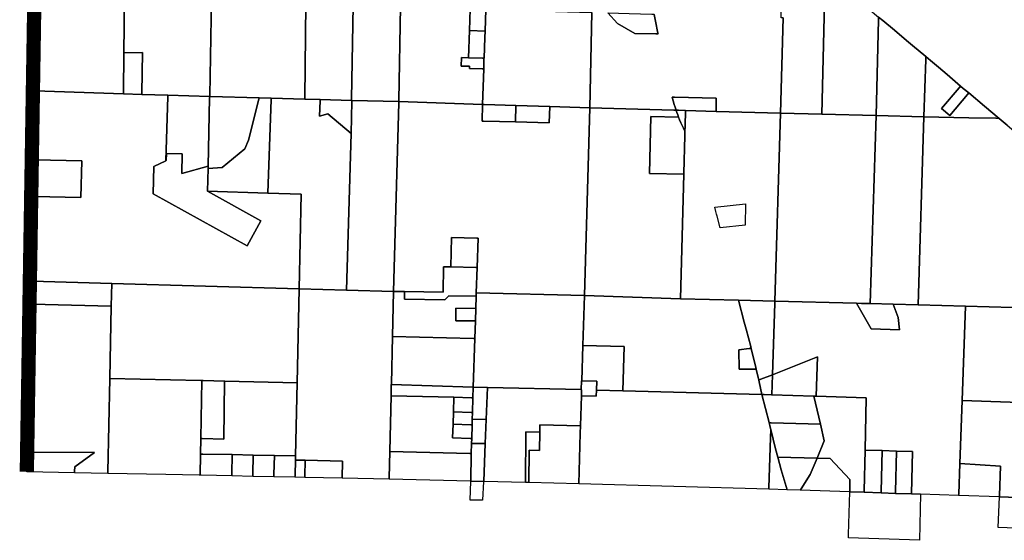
# Model space of a CAD drawing. Header units: feet. Extents: x 1267057 to 1687180, y 157668 to 661817.
# Tile 52 of 157: x 1326561 to 1340347, y 267920 to 275203. Entities that reach past the tile are written whole.
import ezdxf

# ---------------------------------------------------------------- set-up
doc = ezdxf.new("R2010")
doc.units = ezdxf.units.FT
doc.header["$MEASUREMENT"] = 0
doc.linetypes.add('PHANTOM2', pattern=[1.25, 0.625, -0.125, 0.125, -0.125, 0.125, -0.125])
doc.layers.add('CL-TICK-PI', color=1, linetype='Continuous')
doc.layers.add('mercercounty', color=247, linetype='Continuous')

msp = doc.modelspace()

# ---------------------------------------------------------------- linework, layer by layer
at = {"layer": 'CL-TICK-PI', "color": 6, "linetype": 'PHANTOM2', "const_width": 200, "flags": 128}
msp.add_lwpolyline([(1328963, 338995), (1328144, 312777), (1327959, 307789), (1327677, 300888), (1327055, 285113), (1326941, 281532), (1326783, 276542), (1326661, 268879)], dxfattribs=at)
at = {"layer": 'mercercounty'}
for points in [[(1328636, 275503), (1328029, 275505), (1328021, 274742), (1328014, 274183), (1328014, 274166), (1326772, 274207), (1326822, 276545), (1326842, 276558), (1328687, 277686), (1328683, 277514), (1328636, 275503)], [(1329245, 275500), (1329267, 276789), (1330582, 276758), (1330568, 275421), (1330553, 274109), (1330553, 274092), (1330084, 274104), (1329912, 274109), (1329226, 274127), (1329221, 274127), (1329221, 274144), (1329245, 275500)], [(1337837, 275825), (1337828, 275439), (1337793, 273881), (1337215, 273895), (1337252, 275230), (1337223, 275231), (1337230, 275556), (1337236, 275824), (1337246, 276318), (1337247, 276358), (1337274, 276335), (1337294, 276320), (1337293, 276279), (1337281, 275842), (1337476, 275836), (1337837, 275825)], [(1338586, 275240), (1338585, 275202), (1338555, 273862), (1337793, 273881), (1337828, 275439), (1337951, 275436), (1338003, 275687), (1338010, 275720), (1338154, 275600), (1338309, 275470), (1338439, 275362), (1338586, 275240)], [(1328636, 275503), (1329245, 275500), (1329221, 274144), (1329221, 274127), (1328634, 274146), (1328269, 274158), (1328269, 274175), (1328282, 274746), (1328021, 274742), (1328029, 275505), (1328636, 275503)], [(1330568, 275421), (1331230, 275404), (1331208, 274092), (1331208, 274075), (1330767, 274086), (1330553, 274092), (1330553, 274109), (1330568, 275421)], [(1331213, 274074), (1331208, 274075), (1331208, 274092), (1331230, 275404), (1331893, 275387), (1331871, 274074), (1331871, 274057), (1331213, 274074)], [(1333058, 274516), (1333043, 274019), (1331871, 274057), (1331871, 274074), (1331893, 275387), (1332870, 275353), (1332858, 275054), (1332843, 274672), (1332748, 274674), (1332743, 274554), (1332858, 274551), (1332857, 274521), (1333038, 274516), (1333058, 274516)], [(1332858, 275054), (1332870, 275353), (1333088, 275346), (1333090, 275346), (1333079, 275045), (1332858, 275054)], [(1333109, 275345), (1333129, 275344), (1333895, 275322), (1334567, 275305), (1334574, 275304), (1334545, 273971), (1333982, 273989), (1333509, 274005), (1333063, 274019), (1333043, 274019), (1333058, 274516), (1333062, 274658), (1333063, 274666), (1333074, 274956), (1333079, 275045), (1333090, 275346), (1333109, 275345)], [(1335411, 275282), (1335442, 275281), (1335443, 275275), (1335462, 275184), (1335498, 275014), (1335499, 275005), (1335469, 275006), (1335175, 275008), (1334932, 275148), (1334798, 275299), (1335094, 275291), (1335411, 275282)], [(1339220, 273846), (1338555, 273862), (1338585, 275202), (1338586, 275240), (1338647, 275190), (1338810, 275055), (1338980, 274913), (1339091, 274820), (1339220, 274712), (1339250, 274687), (1339249, 274648), (1339220, 273846)], [(1332858, 275054), (1333079, 275045), (1333074, 274956), (1333063, 274666), (1333043, 274666), (1332843, 274672), (1332858, 275054)], [(1328269, 274158), (1328014, 274166), (1328014, 274183), (1328021, 274742), (1328282, 274746), (1328269, 274175), (1328269, 274158)], [(1332843, 274672), (1333043, 274666), (1333063, 274666), (1333062, 274658), (1333058, 274516), (1333038, 274516), (1332857, 274521), (1332858, 274551), (1332743, 274554), (1332748, 274674), (1332843, 274672)], [(1339220, 273846), (1339249, 274648), (1339250, 274687), (1339316, 274631), (1339428, 274537), (1339547, 274436), (1339734, 274275), (1339715, 274252), (1339470, 273960), (1339584, 273863), (1339830, 274156), (1339849, 274179), (1340071, 273992), (1340275, 273823), (1340228, 273824), (1339851, 273830), (1339220, 273846)], [(1339849, 274179), (1339830, 274156), (1339584, 273863), (1339470, 273960), (1339715, 274252), (1339734, 274275), (1339773, 274243), (1339849, 274179)], [(1328269, 274158), (1328634, 274146), (1328633, 274129), (1328607, 273229), (1328437, 273150), (1328429, 272765), (1329744, 272039), (1329938, 272389), (1329192, 272803), (1330035, 272777), (1330503, 272762), (1330473, 271439), (1327849, 271513), (1326737, 271545), (1326717, 271546), (1326742, 272731), (1326762, 272731), (1327417, 272715), (1327429, 273228), (1326772, 273244), (1326752, 273244), (1326772, 274207), (1328014, 274166), (1328269, 274158)], [(1329221, 274127), (1329220, 274110), (1329199, 273153), (1328829, 273052), (1328835, 273327), (1328615, 273332), (1328613, 273232), (1328607, 273229), (1328633, 274129), (1328634, 274146), (1329221, 274127)], [(1329912, 274109), (1330084, 274104), (1330084, 274087), (1330035, 272777), (1329192, 272803), (1329199, 273120), (1329397, 273135), (1329712, 273396), (1329767, 273516), (1329908, 274092), (1329912, 274109)], [(1329199, 273153), (1329220, 274110), (1329221, 274127), (1329226, 274127), (1329912, 274109), (1329908, 274092), (1329767, 273516), (1329712, 273396), (1329397, 273135), (1329199, 273120), (1329199, 273153)], [(1330473, 271439), (1330503, 272762), (1330035, 272777), (1330084, 274087), (1330084, 274104), (1330553, 274092), (1330767, 274086), (1330767, 274069), (1330760, 273852), (1330874, 273886), (1331200, 273611), (1331139, 271420), (1330473, 271439)], [(1331213, 274074), (1331213, 274058), (1331200, 273611), (1330874, 273886), (1330760, 273852), (1330767, 274069), (1330767, 274086), (1331208, 274075), (1331213, 274074)], [(1331200, 273611), (1331213, 274058), (1331213, 274074), (1331871, 274057), (1331871, 274040), (1331796, 271402), (1331139, 271420), (1331200, 273611)], [(1335883, 273933), (1335786, 273936), (1335754, 273937), (1335738, 273981), (1335726, 274018), (1335698, 274120), (1335729, 274119), (1336314, 274106), (1336314, 273921), (1335883, 273933)], [(1334545, 273971), (1334467, 271345), (1332954, 271384), (1332966, 271735), (1332980, 272145), (1332960, 272145), (1332607, 272154), (1332598, 271744), (1332497, 271747), (1332489, 271391), (1331951, 271399), (1331796, 271402), (1331871, 274040), (1331871, 274057), (1333043, 274019), (1333035, 273784), (1333055, 273784), (1333503, 273773), (1333976, 273761), (1333982, 273989), (1334545, 273971)], [(1333503, 273773), (1333055, 273784), (1333035, 273784), (1333043, 274019), (1333063, 274019), (1333509, 274005), (1333503, 273773)], [(1333509, 274005), (1333982, 273989), (1333976, 273761), (1333503, 273773), (1333509, 274005)], [(1335812, 271300), (1334467, 271345), (1334545, 273971), (1335722, 273938), (1335754, 273937), (1335763, 273905), (1335774, 273873), (1335785, 273841), (1335400, 273851), (1335381, 273052), (1335859, 273044), (1335812, 271300)], [(1335883, 273933), (1335877, 273713), (1335875, 273646), (1335855, 273684), (1335835, 273722), (1335817, 273761), (1335800, 273801), (1335785, 273841), (1335774, 273873), (1335763, 273905), (1335754, 273937), (1335786, 273936), (1335883, 273933)], [(1336314, 273921), (1337215, 273895), (1337133, 271266), (1336627, 271279), (1335812, 271300), (1335859, 273044), (1335860, 273058), (1335874, 273579), (1335875, 273646), (1335877, 273713), (1335883, 273933), (1336314, 273921)], [(1335785, 273841), (1335800, 273801), (1335817, 273761), (1335835, 273722), (1335855, 273684), (1335875, 273646), (1335874, 273579), (1335860, 273058), (1335859, 273044), (1335381, 273052), (1335400, 273851), (1335785, 273841)], [(1337215, 273895), (1337793, 273881), (1338555, 273862), (1338469, 271231), (1338349, 271234), (1338280, 271236), (1337133, 271266), (1337215, 273895)], [(1338555, 273862), (1339220, 273846), (1339141, 271213), (1338791, 271222), (1338469, 271231), (1338555, 273862)], [(1341131, 271160), (1339804, 271195), (1339141, 271213), (1339220, 273846), (1339851, 273830), (1340228, 273824), (1340275, 273823), (1340389, 273728), (1340539, 273598), (1340542, 273595), (1340541, 273557), (1340521, 272990), (1340770, 272976), (1340779, 273211), (1340837, 273311), (1340852, 273337), (1340939, 273264), (1340938, 273226), (1340910, 272316), (1341165, 272301), (1341131, 271160)], [(1326742, 272731), (1326752, 273244), (1326772, 273244), (1327429, 273228), (1327417, 272715), (1326762, 272731), (1326742, 272731)], [(1329199, 273120), (1329192, 272803), (1329938, 272389), (1329744, 272039), (1328429, 272765), (1328437, 273150), (1328607, 273229), (1328613, 273232), (1328615, 273332), (1328835, 273327), (1328829, 273052), (1329199, 273153), (1329199, 273120)], [(1336292, 272579), (1336722, 272625), (1336720, 272329), (1336368, 272290), (1336326, 272455), (1336319, 272481), (1336308, 272522), (1336292, 272579)], [(1332598, 271744), (1332607, 272154), (1332960, 272145), (1332980, 272145), (1332966, 271735), (1332946, 271735), (1332598, 271744)], [(1332598, 271744), (1332946, 271735), (1332966, 271735), (1332954, 271384), (1332952, 271334), (1332568, 271340), (1332514, 271285), (1331949, 271293), (1331951, 271399), (1332489, 271391), (1332497, 271747), (1332598, 271744)], [(1327842, 271195), (1326731, 271225), (1326711, 271226), (1326717, 271538), (1326717, 271546), (1326737, 271545), (1327849, 271513), (1327842, 271195)], [(1330444, 270122), (1329435, 270146), (1329429, 270147), (1329130, 270154), (1329113, 270154), (1329097, 270154), (1327821, 270184), (1327842, 271195), (1327849, 271513), (1330473, 271439), (1330444, 270122)], [(1330473, 271439), (1331139, 271420), (1331796, 271402), (1331781, 270771), (1331765, 270108), (1331764, 270098), (1331761, 269956), (1331761, 269942), (1331761, 269942), (1331742, 269166), (1331742, 269160), (1331742, 269160), (1331733, 268794), (1331733, 268775), (1331733, 268774), (1331076, 268788), (1331081, 269028), (1330557, 269039), (1330421, 269041), (1330422, 269100), (1330444, 270122), (1330473, 271439)], [(1332934, 270742), (1332914, 270742), (1331781, 270771), (1331796, 271402), (1331951, 271399), (1331949, 271293), (1332514, 271285), (1332568, 271340), (1332952, 271334), (1332947, 271165), (1332669, 271167), (1332667, 270991), (1332942, 270989), (1332934, 270742)], [(1333111, 270059), (1332912, 270064), (1332934, 270742), (1332942, 270989), (1332947, 271165), (1332952, 271334), (1332954, 271384), (1334467, 271345), (1334446, 270647), (1334431, 270151), (1334427, 270151), (1334424, 270028), (1333111, 270059)], [(1335812, 271300), (1336627, 271279), (1336707, 270973), (1336731, 270875), (1336797, 270630), (1336797, 270628), (1336803, 270604), (1336773, 270601), (1336629, 270583), (1336635, 270314), (1336873, 270312), (1336908, 270161), (1336914, 270135), (1336954, 269960), (1335008, 270012), (1335026, 270631), (1334446, 270647), (1334467, 271345), (1335812, 271300)], [(1327842, 271195), (1327821, 270184), (1327794, 268876), (1327793, 268856), (1327328, 268865), (1327329, 268885), (1327333, 268949), (1327610, 269146), (1326687, 269154), (1326667, 269154), (1326711, 271226), (1326731, 271225), (1327842, 271195)], [(1336873, 270312), (1336867, 270336), (1336803, 270604), (1336797, 270628), (1336797, 270630), (1336731, 270875), (1336707, 270973), (1336627, 271279), (1337133, 271266), (1337132, 271236), (1337101, 270237), (1336936, 270172), (1336908, 270161), (1336873, 270312)], [(1339176, 268565), (1339046, 268569), (1339060, 269160), (1338839, 269168), (1338639, 269174), (1338397, 269183), (1338415, 269914), (1337713, 269936), (1337730, 270486), (1337101, 270237), (1337132, 271236), (1337133, 271266), (1338280, 271236), (1338482, 270877), (1338882, 270866), (1338863, 271039), (1338791, 271222), (1339141, 271213), (1339804, 271195), (1339756, 269874), (1339724, 268994), (1339709, 268567), (1339708, 268547), (1339176, 268565)], [(1338280, 271236), (1338349, 271234), (1338469, 271231), (1338791, 271222), (1338863, 271039), (1338882, 270866), (1338482, 270877), (1338280, 271236)], [(1339756, 269874), (1339804, 271195), (1341131, 271160), (1341982, 271137), (1341976, 270976), (1342151, 270971), (1342159, 270671), (1342078, 270543), (1341911, 270463), (1341885, 270075), (1341930, 269977), (1342100, 269805), (1341102, 269831), (1339756, 269874)], [(1332942, 270989), (1332667, 270991), (1332669, 271167), (1332947, 271165), (1332942, 270989)], [(1332912, 270064), (1331764, 270098), (1331765, 270108), (1331781, 270771), (1332914, 270742), (1332934, 270742), (1332912, 270064)], [(1334446, 270647), (1335026, 270631), (1335008, 270012), (1334636, 270022), (1334640, 270146), (1334431, 270151), (1334446, 270647)], [(1336803, 270604), (1336867, 270336), (1336873, 270312), (1336635, 270314), (1336629, 270583), (1336773, 270601), (1336803, 270604)], [(1337092, 269955), (1337101, 270237), (1337730, 270486), (1337713, 269936), (1337679, 269937), (1337092, 269955)], [(1336954, 269960), (1336914, 270135), (1336908, 270161), (1336936, 270172), (1337101, 270237), (1337092, 269955), (1337089, 269956), (1336986, 269959), (1336954, 269960)], [(1328608, 268839), (1327793, 268856), (1327794, 268876), (1327821, 270184), (1329097, 270154), (1329113, 270154), (1329098, 269345), (1329094, 269127), (1329089, 268829), (1329072, 268829), (1328608, 268839)], [(1329429, 270147), (1329435, 270146), (1330444, 270122), (1330422, 269100), (1330127, 269106), (1329832, 269112), (1329537, 269118), (1329124, 269126), (1329111, 269127), (1329094, 269127), (1329098, 269345), (1329115, 269344), (1329420, 269336), (1329429, 270147)], [(1329113, 270154), (1329130, 270154), (1329429, 270147), (1329420, 269336), (1329115, 269344), (1329098, 269345), (1329113, 270154)], [(1331764, 270098), (1332912, 270064), (1332908, 269915), (1332888, 269915), (1332639, 269923), (1331761, 269942), (1331761, 269956), (1331764, 270098)], [(1334425, 269942), (1334428, 270027), (1334424, 270028), (1334427, 270151), (1334431, 270151), (1334640, 270146), (1334636, 270022), (1334634, 269937), (1334425, 269942)], [(1332888, 269276), (1332883, 269132), (1332863, 269133), (1331742, 269160), (1331742, 269160), (1331742, 269166), (1331761, 269942), (1331761, 269942), (1332639, 269923), (1332634, 269718), (1332629, 269543), (1332623, 269352), (1332870, 269345), (1332890, 269344), (1332888, 269276)], [(1332912, 270064), (1333111, 270059), (1333093, 269611), (1332898, 269614), (1332901, 269710), (1332908, 269915), (1332912, 270064)], [(1334425, 269942), (1334413, 269520), (1333845, 269534), (1333844, 269434), (1333647, 269439), (1333641, 268728), (1333060, 268742), (1333058, 268742), (1333079, 269273), (1333093, 269611), (1333111, 270059), (1334424, 270028), (1334428, 270027), (1334425, 269942)], [(1337053, 269566), (1337069, 269501), (1337077, 269469), (1337074, 269359), (1337052, 268655), (1337051, 268635), (1335722, 268672), (1335720, 268672), (1334389, 268710), (1334410, 269420), (1334413, 269520), (1334425, 269942), (1334634, 269937), (1334636, 270022), (1335008, 270012), (1336954, 269960), (1337053, 269566)], [(1337092, 269955), (1337679, 269937), (1337773, 269544), (1337084, 269565), (1337080, 269565), (1337053, 269566), (1336954, 269960), (1336986, 269959), (1337089, 269956), (1337092, 269955)], [(1338383, 268591), (1338186, 268597), (1338183, 268597), (1338183, 268617), (1338183, 268768), (1337911, 269062), (1337726, 269067), (1337824, 269310), (1337773, 269544), (1337679, 269937), (1337713, 269936), (1338415, 269914), (1338397, 269183), (1338384, 268611), (1338383, 268591)], [(1332634, 269718), (1332639, 269923), (1332888, 269915), (1332908, 269915), (1332901, 269710), (1332881, 269710), (1332634, 269718)], [(1341102, 269831), (1341063, 268522), (1341063, 268502), (1340784, 268511), (1340279, 268528), (1340280, 268548), (1340293, 268957), (1339724, 268994), (1339756, 269874), (1341102, 269831)], [(1332629, 269543), (1332634, 269718), (1332881, 269710), (1332901, 269710), (1332898, 269614), (1332898, 269606), (1332896, 269535), (1332876, 269535), (1332629, 269543)], [(1332629, 269543), (1332876, 269535), (1332896, 269535), (1332890, 269344), (1332870, 269345), (1332623, 269352), (1332629, 269543)], [(1332888, 269276), (1332890, 269344), (1332896, 269535), (1332898, 269606), (1332898, 269614), (1333093, 269611), (1333079, 269273), (1332888, 269276)], [(1334389, 268710), (1333691, 268727), (1333695, 269181), (1333841, 269178), (1333844, 269434), (1333845, 269534), (1334413, 269520), (1334410, 269420), (1334389, 268710)], [(1337077, 269469), (1337069, 269501), (1337053, 269566), (1337080, 269565), (1337084, 269565), (1337773, 269544), (1337824, 269310), (1337726, 269067), (1337176, 269084), (1337144, 269201), (1337077, 269469)], [(1333691, 268727), (1333641, 268728), (1333647, 269439), (1333844, 269434), (1333841, 269178), (1333695, 269181), (1333691, 268727)], [(1337309, 268626), (1337051, 268635), (1337052, 268655), (1337074, 269359), (1337077, 269469), (1337144, 269201), (1337176, 269084), (1337224, 268906), (1337309, 268626)], [(1333054, 268742), (1332876, 268747), (1332876, 268748), (1332883, 269132), (1332888, 269276), (1333079, 269273), (1333058, 268742), (1333054, 268742)], [(1326661, 268879), (1326667, 269154), (1326687, 269154), (1327610, 269146), (1327333, 268949), (1327329, 268885), (1327328, 268865), (1326661, 268879)], [(1329103, 268829), (1329089, 268829), (1329094, 269127), (1329111, 269127), (1329124, 269126), (1329537, 269118), (1329531, 268850), (1329530, 268820), (1329103, 268829)], [(1329825, 268814), (1329530, 268820), (1329531, 268850), (1329537, 269118), (1329832, 269112), (1329826, 268844), (1329825, 268814)], [(1329832, 269112), (1330127, 269106), (1330121, 268838), (1330120, 268808), (1329825, 268814), (1329826, 268844), (1329832, 269112)], [(1331733, 268774), (1331733, 268775), (1331733, 268794), (1331742, 269160), (1332863, 269133), (1332883, 269132), (1332876, 268748), (1332876, 268747), (1332871, 268747), (1331733, 268774)], [(1338639, 269174), (1338625, 268603), (1338625, 268583), (1338383, 268591), (1338384, 268611), (1338397, 269183), (1338639, 269174)], [(1338825, 268576), (1338625, 268583), (1338625, 268603), (1338639, 269174), (1338839, 269168), (1338825, 268596), (1338825, 268576)], [(1338839, 269168), (1339060, 269160), (1339046, 268569), (1338825, 268576), (1338825, 268596), (1338839, 269168)], [(1330415, 268802), (1330120, 268808), (1330121, 268838), (1330127, 269106), (1330422, 269100), (1330421, 269041), (1330416, 268832), (1330416, 268822), (1330415, 268802)], [(1330415, 268802), (1330416, 268822), (1330416, 268832), (1330421, 269041), (1330557, 269039), (1330552, 268819), (1330552, 268799), (1330415, 268802)], [(1331076, 268788), (1330552, 268799), (1330552, 268819), (1330557, 269039), (1331081, 269028), (1331076, 268788)], [(1337309, 268626), (1337224, 268906), (1337176, 269084), (1337726, 269067), (1337627, 268840), (1337501, 268640), (1337488, 268620), (1337309, 268626)], [(1337726, 269067), (1337911, 269062), (1338183, 268768), (1338183, 268617), (1338183, 268597), (1337488, 268620), (1337501, 268640), (1337627, 268840), (1337726, 269067)], [(1339708, 268547), (1339709, 268567), (1339724, 268994), (1340293, 268957), (1340280, 268548), (1340279, 268528), (1340278, 268528), (1339708, 268547)], [(1333054, 268742), (1333040, 268479), (1332898, 268482), (1332868, 268483), (1332876, 268747), (1333054, 268742)], [(1338383, 268591), (1338625, 268583), (1338825, 268576), (1339046, 268569), (1339176, 268565), (1339160, 267920), (1338165, 267953), (1338167, 268002), (1338186, 268597), (1338383, 268591)], [(1340784, 268511), (1340770, 268081), (1340263, 268098), (1340278, 268528), (1340279, 268528), (1340784, 268511)]]:
    msp.add_lwpolyline(points, close=True, dxfattribs=at)
for points in [[(1337252, 275230), (1337215, 273895), (1336314, 273921), (1336314, 274106), (1335729, 274119), (1335698, 274120), (1335726, 274018), (1335738, 273981), (1335754, 273937), (1335722, 273938), (1334545, 273971), (1334574, 275304)], [(1334798, 275299), (1334932, 275148), (1335175, 275008), (1335469, 275006), (1335499, 275005), (1335498, 275014), (1335462, 275184), (1335443, 275275)], [(1340389, 273728), (1340275, 273823), (1340071, 273992), (1339849, 274179), (1339773, 274243), (1339734, 274275), (1339547, 274436), (1339428, 274537), (1339316, 274631), (1339250, 274687), (1339220, 274712), (1339091, 274820), (1338980, 274913), (1338810, 275055), (1338647, 275190), (1338586, 275240)]]:
    msp.add_lwpolyline(points, dxfattribs=at)

doc.saveas('drawing.dxf')
